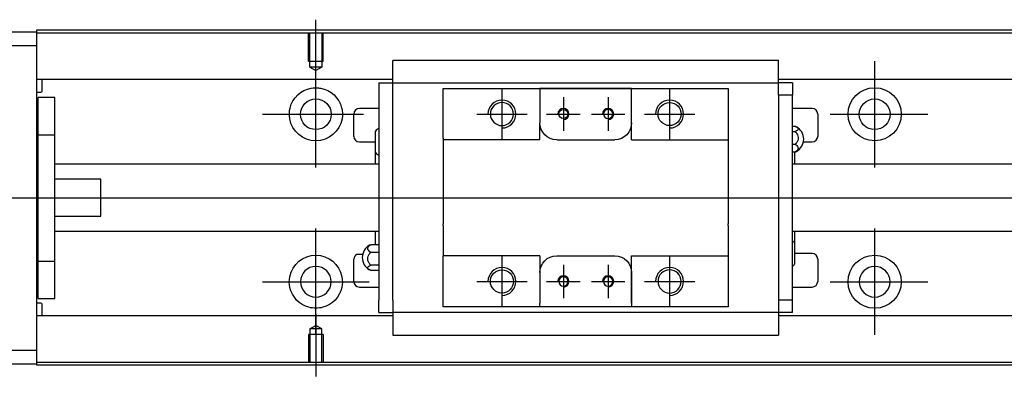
# Model space of a CAD drawing. Header units: millimetres. Extents: x -227 to 3135, y -1502 to 860.
# Tile 105 of 256: x -61 to 115, y -1108 to -1044. Entities that reach past the tile are written whole.
import ezdxf
from ezdxf.lldxf.tags import DXFTag

# ---------------------------------------------------------------- set-up
doc = ezdxf.new("R2010")
doc.units = ezdxf.units.MM
doc.layers.get('0').update_dxf_attribs({"linetype": 'CONTINUOUS'})
tags = doc.linetypes.add('DASHED', pattern=[25.72, 12.86, -12.86]).pattern_tags.tags
tags[6:7] = [DXFTag(74, 4), DXFTag(75, 0), DXFTag(340, '0'), DXFTag(46, 0.0), DXFTag(50, 0.0), DXFTag(44, 0.0), DXFTag(45, 0.0)]
tags[4:5] = [DXFTag(74, 4), DXFTag(75, 0), DXFTag(340, '0'), DXFTag(46, 0.0), DXFTag(50, 0.0), DXFTag(44, 0.0), DXFTag(45, 0.0)]

msp = doc.modelspace()

# ---------------------------------------------------------------- linework, layer by layer
for p, q in [((-7.86, -1055.07), (-7.86, -1043.95)), ((-7.86, -1070.42), (-7.86, -1051.37)), ((92.14, -1070.42), (92.14, -1051.37)), ((25.44, -1056.35), (25.44, -1065.35)), ((55.44, -1056.35), (55.44, -1065.35)), ((36.44, -1057.85), (36.44, -1063.85)), ((44.44, -1057.85), (44.44, -1063.85)), ((-17.38, -1060.9), (0.67, -1060.9)), ((20.94, -1060.85), (29.94, -1060.85)), ((33.44, -1060.85), (39.44, -1060.85)), ((41.44, -1060.85), (47.44, -1060.85)), ((50.94, -1060.85), (59.94, -1060.85)), ((84.19, -1060.9), (101.67, -1060.9)), ((-121.86, -1075.85), (16.57, -1075.85)), ((16.57, -1075.85), (458.14, -1075.85)), ((-7.86, -1100.42), (-7.86, -1081.37)), ((92.14, -1100.42), (92.14, -1081.37)), ((-0.48, -1085.94), (0.52, -1085.94)), ((25.44, -1086.35), (25.44, -1095.35)), ((55.44, -1086.35), (55.44, -1095.35)), ((36.44, -1087.85), (36.44, -1093.85)), ((44.44, -1087.85), (44.44, -1093.85)), ((-17.38, -1090.9), (1.67, -1090.9)), ((20.94, -1090.85), (29.94, -1090.85)), ((33.44, -1090.85), (39.44, -1090.85)), ((41.44, -1090.85), (47.44, -1090.85)), ((50.94, -1090.85), (59.94, -1090.85)), ((84.19, -1090.9), (101.67, -1090.9)), ((-7.86, -1096.73), (-7.86, -1107.85))]:
    msp.add_line(p, q)
at = {"linetype": 'Continuous'}
for p, q in [((-116.86, -1046.15), (-57.86, -1046.15)), ((24.28, -1045.85), (-57.86, -1045.85)), ((-57.86, -1045.85), (-57.86, -1046.15)), ((-57.86, -1046.15), (-57.86, -1048.65)), ((24.15, -1046.35), (-57.86, -1046.35)), ((442.14, -1046.35), (24.15, -1046.35)), ((442.14, -1045.85), (24.28, -1045.85)), ((-57.86, -1048.65), (-116.86, -1048.65)), ((-57.86, -1048.65), (-57.86, -1103.15)), ((5.94, -1051.37), (5.94, -1051.24)), ((5.94, -1051.24), (5.94, -1051.24)), ((74.94, -1051.24), (5.94, -1051.24)), ((5.94, -1054.94), (5.94, -1051.37)), ((74.94, -1051.24), (74.94, -1051.19)), ((74.94, -1051.37), (74.94, -1051.24)), ((74.94, -1054.94), (74.94, -1051.37)), ((5.94, -1054.68), (-57.86, -1054.68)), ((-56.86, -1056.76), (-56.86, -1054.68)), ((3.44, -1055.27), (3.44, -1057.47)), ((3.44, -1055.27), (5.94, -1055.27)), ((5.94, -1055.27), (5.94, -1054.94)), ((5.94, -1056.27), (5.94, -1055.27)), ((5.94, -1055.27), (74.94, -1055.27)), ((442.14, -1054.68), (74.94, -1054.68)), ((74.94, -1055.27), (74.94, -1054.94)), ((77.44, -1055.27), (74.94, -1055.27)), ((74.94, -1056.27), (74.94, -1055.27)), ((77.44, -1055.27), (77.44, -1057.47)), ((-57.86, -1056.96), (-57.06, -1056.96)), ((5.94, -1057.47), (5.94, -1056.27)), ((14.94, -1057.27), (14.94, -1056.27)), ((32.24, -1056.27), (32.24, -1056.97)), ((48.64, -1056.27), (32.24, -1056.27)), ((32.24, -1056.97), (32.24, -1062.45)), ((32.33, -1056.27), (48.55, -1056.27)), ((48.64, -1056.97), (48.64, -1056.27)), ((48.64, -1065.45), (48.64, -1056.97)), ((48.64, -1062.45), (48.64, -1056.97)), ((65.94, -1056.27), (65.94, -1057.27)), ((74.94, -1057.47), (74.94, -1056.27)), ((-54.56, -1057.9), (-57.56, -1057.9)), ((-54.56, -1057.9), (-57.56, -1057.9)), ((-57.56, -1064.58), (-57.56, -1057.9)), ((-57.56, -1064.58), (-57.56, -1057.9)), ((-54.56, -1064.58), (-54.56, -1057.9)), ((-54.56, -1064.58), (-54.56, -1057.9)), ((3.44, -1057.47), (3.44, -1094.22)), ((5.94, -1057.95), (5.94, -1057.47)), ((5.94, -1057.95), (5.94, -1057.52)), ((5.94, -1093.74), (5.94, -1057.95)), ((14.94, -1065.15), (14.94, -1057.27)), ((65.94, -1057.27), (65.94, -1065.15)), ((77.44, -1057.47), (74.94, -1057.47)), ((74.94, -1057.47), (74.94, -1057.95)), ((74.94, -1057.52), (74.94, -1057.95)), ((74.94, -1057.95), (74.94, -1093.74)), ((77.44, -1094.22), (77.44, -1057.47)), ((3.44, -1059.85), (-0.06, -1059.85)), ((80.94, -1059.85), (77.44, -1059.85)), ((-1.06, -1064.85), (-1.06, -1060.85)), ((32.24, -1065.45), (32.24, -1062.45)), ((81.94, -1060.85), (81.94, -1064.85)), ((2.79, -1067.77), (2.79, -1063.92)), ((77.44, -1063.05), (77.9, -1063.05)), ((77.44, -1063.99), (77.9, -1063.99)), ((-57.56, -1065.15), (-57.86, -1065.15)), ((-57.56, -1065.15), (-57.86, -1065.15)), ((-57.56, -1087.21), (-57.56, -1064.58)), ((-57.56, -1064.58), (-54.56, -1064.58)), ((-57.56, -1087.21), (-57.56, -1064.58)), ((-54.56, -1087.21), (-54.56, -1064.58)), ((-54.56, -1087.21), (-54.56, -1064.58)), ((-0.06, -1065.85), (2.79, -1065.85)), ((14.94, -1065.15), (14.94, -1070.85)), ((35.24, -1065.45), (45.64, -1065.45)), ((48.64, -1065.45), (65.94, -1065.45)), ((65.94, -1065.15), (65.94, -1070.85)), ((79.39, -1065.85), (80.94, -1065.85)), ((77.9, -1066.29), (77.44, -1066.29)), ((77.44, -1067.64), (77.9, -1067.64)), ((77.79, -1067.64), (77.79, -1069.85)), ((2.79, -1069.85), (2.79, -1067.77)), ((3.44, -1069.85), (-54.56, -1069.85)), ((14.94, -1070.85), (14.94, -1071.15)), ((14.94, -1071.15), (14.94, -1080.55)), ((65.94, -1070.85), (65.94, -1071.15)), ((65.94, -1071.15), (65.94, -1080.55)), ((442.14, -1069.85), (77.44, -1069.85)), ((-46.36, -1072.53), (-54.56, -1072.53)), ((-46.36, -1079.16), (-46.36, -1072.53)), ((-54.56, -1079.16), (-46.36, -1079.16)), ((-54.56, -1081.85), (3.44, -1081.85)), ((2.79, -1084.27), (2.79, -1081.85)), ((14.94, -1080.85), (14.94, -1080.55)), ((14.94, -1080.85), (14.94, -1086.25)), ((65.94, -1080.85), (65.94, -1080.55)), ((65.94, -1080.85), (65.94, -1086.25)), ((77.44, -1081.85), (442.14, -1081.85)), ((77.79, -1081.85), (77.79, -1083.93)), ((3.44, -1084.27), (1.98, -1084.27)), ((77.79, -1083.93), (77.79, -1087.78)), ((-57.86, -1086.65), (-57.56, -1086.65)), ((-57.86, -1086.65), (-57.56, -1086.65)), ((-1.06, -1090.85), (-1.06, -1086.85)), ((1.98, -1085.63), (3.44, -1085.63)), ((14.94, -1086.55), (14.94, -1086.25)), ((32.24, -1086.25), (14.94, -1086.25)), ((14.94, -1094.42), (14.94, -1086.55)), ((32.24, -1086.25), (32.24, -1089.25)), ((35.24, -1086.25), (45.64, -1086.25)), ((48.64, -1094.72), (48.64, -1086.25)), ((65.94, -1086.25), (65.94, -1094.42)), ((80.94, -1085.85), (77.79, -1085.85)), ((81.94, -1086.85), (81.94, -1090.85)), ((-57.56, -1087.21), (-54.56, -1087.21)), ((-57.56, -1093.9), (-57.56, -1087.21)), ((-57.56, -1093.9), (-57.56, -1087.21)), ((-54.56, -1093.9), (-54.56, -1087.21)), ((-54.56, -1093.9), (-54.56, -1087.21)), ((3.44, -1087.93), (1.98, -1087.93)), ((3.44, -1088.87), (1.98, -1088.87)), ((32.24, -1089.25), (32.24, -1094.72)), ((48.64, -1089.25), (48.64, -1094.72)), ((-0.06, -1091.85), (3.44, -1091.85)), ((77.44, -1091.85), (80.94, -1091.85)), ((-57.56, -1093.9), (-54.56, -1093.9)), ((-57.56, -1093.9), (-54.56, -1093.9)), ((5.94, -1094.18), (5.94, -1093.74)), ((5.94, -1094.22), (5.94, -1093.74)), ((74.94, -1093.74), (74.94, -1094.22)), ((74.94, -1093.74), (74.94, -1094.18)), ((-57.06, -1094.74), (-57.86, -1094.74)), ((-56.86, -1097.02), (-56.86, -1094.94)), ((3.44, -1096.42), (3.44, -1094.22)), ((5.94, -1094.22), (5.94, -1095.42)), ((5.94, -1095.42), (5.94, -1096.42)), ((14.94, -1095.42), (14.94, -1094.42)), ((32.24, -1095.42), (32.24, -1094.72)), ((48.64, -1095.42), (32.24, -1095.42)), ((48.55, -1095.42), (32.33, -1095.42)), ((48.64, -1094.72), (48.64, -1095.42)), ((65.94, -1095.42), (57.29, -1095.42)), ((65.94, -1094.42), (65.94, -1095.42)), ((74.94, -1094.22), (74.94, -1095.42)), ((77.44, -1094.22), (74.94, -1094.22)), ((74.94, -1095.42), (74.94, -1096.42)), ((77.44, -1096.42), (77.44, -1094.22)), ((5.94, -1097.02), (-57.86, -1097.02)), ((3.44, -1096.42), (5.94, -1096.42)), ((74.94, -1096.42), (5.94, -1096.42)), ((5.94, -1096.42), (5.94, -1100.33)), ((74.94, -1096.42), (74.94, -1096.75)), ((77.44, -1096.42), (74.94, -1096.42)), ((74.94, -1096.75), (74.94, -1100.33)), ((442.14, -1097.02), (74.94, -1097.02)), ((5.94, -1100.33), (5.94, -1100.46)), ((5.94, -1100.46), (5.94, -1100.5)), ((5.94, -1100.46), (74.94, -1100.46)), ((74.94, -1100.33), (74.94, -1100.46)), ((74.94, -1100.46), (74.94, -1100.5)), ((-116.86, -1103.15), (-57.86, -1103.15)), ((-57.86, -1103.15), (-57.86, -1105.65)), ((-57.86, -1105.65), (-116.86, -1105.65)), ((9.02, -1105.35), (-57.86, -1105.35)), ((-57.86, -1105.65), (-57.86, -1105.85)), ((8.9, -1105.85), (-57.86, -1105.85)), ((442.14, -1105.85), (8.9, -1105.85)), ((442.14, -1105.35), (9.02, -1105.35))]:
    msp.add_line(p, q, dxfattribs=at)
at = {"linetype": 'DASHED'}
for p, q in [((-57.86, -1046.15), (-57.86, -1046.35)), ((-57.86, -1046.35), (-57.86, -1047.35)), ((-57.86, -1047.35), (-57.86, -1053.68)), ((-57.86, -1053.68), (-57.86, -1054.68)), ((-57.86, -1054.68), (-57.86, -1056.22)), ((5.94, -1055.37), (5.94, -1055.37)), ((74.94, -1055.37), (74.94, -1055.37)), ((-57.86, -1056.22), (-57.86, -1059.78)), ((-57.86, -1059.78), (-57.86, -1061.7)), ((-57.86, -1061.7), (-57.86, -1090)), ((-57.86, -1090), (-57.86, -1091.92)), ((-57.86, -1091.92), (-57.86, -1095.48)), ((-57.86, -1095.48), (-57.86, -1097.02)), ((-57.86, -1097.02), (-57.86, -1098.02)), ((74.94, -1096.32), (74.94, -1096.32)), ((-57.86, -1098.02), (-57.86, -1104.35)), ((-57.86, -1104.35), (-57.86, -1105.35)), ((-57.86, -1105.35), (-57.86, -1105.65))]:
    msp.add_line(p, q, dxfattribs=at)
at = {"linetype": 'DASHED', "ltscale": 0.1}
for p, q in [((-9.16, -1051.45), (-9.16, -1046.45)), ((-8.93, -1052.45), (-8.93, -1046.45)), ((-6.78, -1046.45), (-6.78, -1052.45)), ((-6.56, -1051.45), (-6.56, -1046.45)), ((-6.56, -1051.45), (-9.16, -1051.45)), ((-6.78, -1052.45), (-8.93, -1052.45)), ((-8.93, -1052.45), (-7.86, -1053.07)), ((-6.78, -1052.45), (-7.86, -1053.07)), ((-8.93, -1099.35), (-7.86, -1098.73)), ((-8.93, -1099.35), (-8.93, -1105.35)), ((-6.78, -1099.35), (-8.93, -1099.35)), ((-6.78, -1099.35), (-7.86, -1098.73)), ((-6.78, -1105.35), (-6.78, -1099.35)), ((-6.56, -1100.35), (-9.16, -1100.35)), ((-9.16, -1100.35), (-9.16, -1105.35)), ((-6.56, -1100.35), (-6.56, -1105.35))]:
    msp.add_line(p, q, dxfattribs=at)
at = {"linetype": 'Continuous'}
for centre, radius in [((92.14, -1060.9), 4.75), ((-7.86, -1060.9), 2.75), ((55.44, -1060.85), 2.07), ((92.14, -1060.9), 2.75), ((36.44, -1060.85), 0.825), ((92.14, -1090.9), 4.75), ((25.44, -1090.85), 2.07)]:
    msp.add_circle(centre, radius, dxfattribs=at)
at = {"linetype": 'Continuous', "extrusion": (0, 0, -1)}
for centre, radius in [((-25.44, -1060.85), 2.07), ((-44.44, -1060.85), 0.825), ((7.86, -1090.9), 2.75), ((-55.44, -1090.85), 2.07), ((-92.14, -1090.9), 2.75), ((-36.44, -1090.85), 0.825), ((-44.44, -1090.85), 0.825)]:
    msp.add_circle(centre, radius, dxfattribs=at)
at = {"linetype": 'Continuous'}
for centre, radius, start, end in [((-57.06, -1056.76), 0.2, 270, 0), ((-0.06, -1060.85), 1, 90, 180), ((80.94, -1060.85), 1, 0, 90), ((4.93, -1065.8), 2.85, 121.5132, 138.6569), ((76.94, -1065.35), 2.5, 0, 61.7734), ((-0.06, -1064.85), 1, 180, 270), ((76.94, -1065.35), 2.5, 298.2701, 0), ((80.94, -1064.85), 1, 270, 0), ((4.93, -1065.88), 2.85, 221.3431, 238.4868), ((75.65, -1085.81), 2.85, 41.3431, 51.1006), ((2.94, -1086.57), 2.5, 118.2701, 180), ((-0.06, -1086.85), 1, 114.7486, 180), ((2.94, -1086.57), 2.5, 180, 241.7734), ((80.94, -1086.85), 1, 0, 90), ((75.65, -1085.9), 2.85, 308.8994, 318.6569), ((-0.06, -1090.85), 1, 180, 270), ((80.94, -1090.85), 1, 270, 0), ((-57.06, -1094.94), 0.2, 0, 90)]:
    msp.add_arc(centre, radius, start, end, dxfattribs=at)
at = {"linetype": 'Continuous', "extrusion": (0, 0, -1)}
for centre, radius, start, end in [((7.86, -1060.9), 4.75, 13.6191, 80.1049), ((7.86, -1060.9), 4.75, 99.8951, 166.3809), ((7.86, -1060.9), 4.75, 189.6765, 350.3235), ((-35.24, -1062.45), 3, 270, 359.96), ((-45.64, -1062.45), 3, 180, 270), ((7.86, -1090.9), 4.75, 10.8558, 169.1442), ((-35.24, -1089.25), 3, 0, 90), ((-45.64, -1089.25), 3, 90, 180), ((7.86, -1090.9), 4.75, 285.2319, 347.572), ((7.86, -1090.9), 4.75, 192.428, 254.7681)]:
    msp.add_arc(centre, radius, start, end, dxfattribs=at)
for centre, radius in [((25.44, -1060.85), 2.5), ((55.44, -1060.85), 2.5), ((36.44, -1060.85), 1), ((44.44, -1060.85), 1), ((25.44, -1090.85), 2.5), ((55.44, -1090.85), 2.5), ((36.44, -1090.85), 1), ((44.44, -1090.85), 1)]:
    msp.add_arc(centre, radius, 270, 180)
at = {"linetype": 'Continuous'}
for points, knots in [([(-8.67, -1056.22), (-8.26, -1056.15), (-7.83, -1056.13), (-7.29, -1056.18), (-7.16, -1056.2), (-7.04, -1056.22)], [0, 0, 0, 0, 0.772987, 0.772987, 1, 1, 1, 1]), ([(77.9, -1063.05), (78.03, -1063.09), (78.14, -1063.15), (78.31, -1063.27), (78.37, -1063.33), (78.44, -1063.46), (78.45, -1063.54), (78.4, -1063.67), (78.35, -1063.74), (78.2, -1063.86), (78.1, -1063.92), (77.95, -1063.97), (77.92, -1063.98), (77.9, -1063.99)], [0, 0, 0, 0, 0.192078, 0.192078, 0.384156, 0.384156, 0.576234, 0.576234, 0.768312, 0.768312, 0.960389, 0.960389, 1, 1, 1, 1]), ([(77.9, -1063.99), (78.03, -1064.1), (78.14, -1064.23), (78.31, -1064.52), (78.37, -1064.68), (78.44, -1065), (78.45, -1065.17), (78.4, -1065.51), (78.35, -1065.67), (78.2, -1065.97), (78.1, -1066.11), (77.95, -1066.24), (77.92, -1066.27), (77.9, -1066.29)], [0, 0, 0, 0, 0.192078, 0.192078, 0.384156, 0.384156, 0.576234, 0.576234, 0.768312, 0.768312, 0.960389, 0.960389, 1, 1, 1, 1]), ([(77.9, -1066.29), (78.03, -1066.35), (78.14, -1066.43), (78.31, -1066.6), (78.37, -1066.69), (78.44, -1066.89), (78.45, -1066.99), (78.4, -1067.18), (78.35, -1067.28), (78.2, -1067.45), (78.1, -1067.54), (77.95, -1067.62), (77.92, -1067.63), (77.9, -1067.64)], [0, 0, 0, 0, 0.192078, 0.192078, 0.384156, 0.384156, 0.576234, 0.576234, 0.768312, 0.768312, 0.960389, 0.960389, 1, 1, 1, 1]), ([(1.98, -1085.63), (1.85, -1085.57), (1.74, -1085.49), (1.57, -1085.32), (1.5, -1085.23), (1.44, -1085.03), (1.43, -1084.93), (1.48, -1084.74), (1.53, -1084.64), (1.68, -1084.47), (1.78, -1084.38), (1.93, -1084.3), (1.95, -1084.29), (1.98, -1084.27)], [0, 0, 0, 0, 0.192078, 0.192078, 0.384156, 0.384156, 0.576234, 0.576234, 0.768312, 0.768312, 0.960389, 0.960389, 1, 1, 1, 1]), ([(1.98, -1087.93), (1.85, -1087.82), (1.74, -1087.69), (1.57, -1087.4), (1.5, -1087.24), (1.44, -1086.92), (1.43, -1086.74), (1.48, -1086.41), (1.53, -1086.25), (1.68, -1085.95), (1.78, -1085.81), (1.93, -1085.67), (1.95, -1085.65), (1.98, -1085.63)], [0, 0, 0, 0, 0.192078, 0.192078, 0.384156, 0.384156, 0.576234, 0.576234, 0.768312, 0.768312, 0.960389, 0.960389, 1, 1, 1, 1]), ([(1.98, -1088.87), (1.85, -1088.83), (1.74, -1088.77), (1.57, -1088.65), (1.5, -1088.59), (1.44, -1088.45), (1.43, -1088.38), (1.48, -1088.25), (1.53, -1088.18), (1.68, -1088.06), (1.78, -1088), (1.93, -1087.95), (1.95, -1087.94), (1.98, -1087.93)], [0, 0, 0, 0, 0.192078, 0.192078, 0.384156, 0.384156, 0.576234, 0.576234, 0.768312, 0.768312, 0.960389, 0.960389, 1, 1, 1, 1]), ([(-6.61, -1095.48), (-7.01, -1095.59), (-7.44, -1095.65), (-8.28, -1095.65), (-8.7, -1095.59), (-9.11, -1095.48)], [0, 0, 0, 0, 0.500461, 0.500461, 1, 1, 1, 1])]:
    msp.add_open_spline(points, degree=3, knots=knots, dxfattribs=at)
for points, degree in [([(14.94, -1056.27), (32.24, -1056.27)], 1), ([(48.64, -1056.27), (65.94, -1056.27)], 1), ([(-12.54, -1061.7), (-12.65, -1061.04), (-12.62, -1060.37), (-12.47, -1059.78)], 3), ([(-3.24, -1059.78), (-3.1, -1060.37), (-3.06, -1061.04), (-3.18, -1061.7)], 3), ([(32.24, -1065.45), (14.94, -1065.45)], 1), ([(77.9, -1067.64), (77.98, -1067.62), (78.06, -1067.58), (78.13, -1067.54)], 3), ([(1.98, -1084.27), (1.9, -1084.3), (1.82, -1084.34), (1.75, -1084.37)], 3), ([(48.64, -1086.25), (65.94, -1086.25)], 1), ([(-12.5, -1091.92), (-12.63, -1091.32), (-12.65, -1090.65), (-12.52, -1090)], 3), ([(-3.19, -1090), (-3.07, -1090.66), (-3.09, -1091.32), (-3.22, -1091.92)], 3), ([(32.24, -1095.42), (14.94, -1095.42)], 1), ([(65.94, -1095.42), (48.64, -1095.42)], 1)]:
    msp.add_open_spline(points, degree=degree, dxfattribs=at)
msp.add_rational_spline([(32.24, -1062.45), (32.24, -1062.45), (32.24, -1062.45)], [0.500000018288, 0.499999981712, 0.500000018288], degree=2, dxfattribs=at)

doc.saveas('drawing.dxf')
